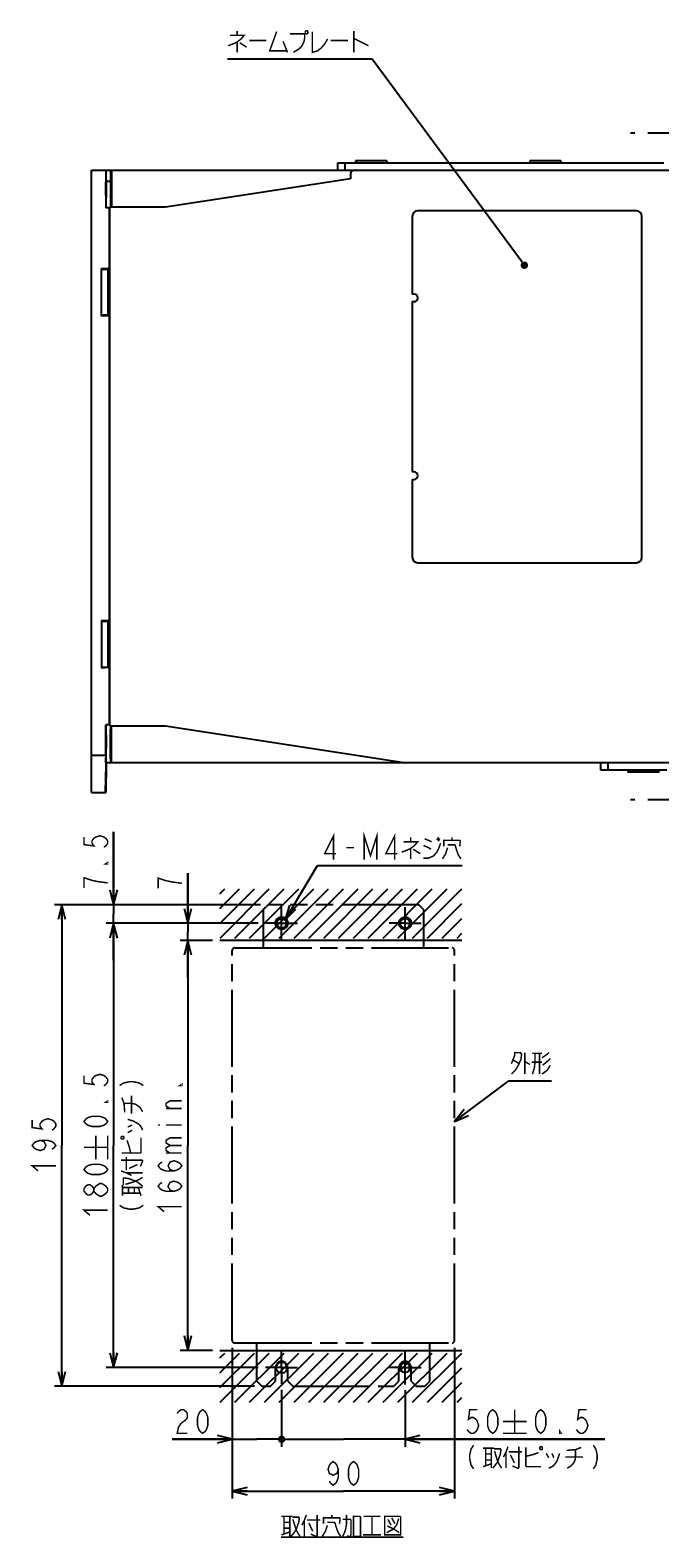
# Model space of a CAD drawing. Extents: x 58 to 816, y 33 to 569.
# Tile 1 of 24: x 58 to 228, y 65 to 472. Entities that reach past the tile are written whole.
import ezdxf

# ---------------------------------------------------------------- set-up
doc = ezdxf.new("R2010")
doc.units = 0
doc.header["$LTSCALE"] = 46.2
doc.linetypes.add('CENTER', pattern=[0.6, 0.375, -0.075, 0.075, -0.075])
doc.linetypes.add('PHANTOM', pattern=[0.8, 0.45, -0.05, 0.1, -0.05, 0.1, -0.05])
doc.layers.get('0').update_dxf_attribs({"linetype": 'CONTINUOUS'})
for name, color, linetype in [('ALL_AXIS', 7, 'CONTINUOUS'), ('ALL_DIM', 7, 'CONTINUOUS'), ('ALL_FEATURES', 7, 'CONTINUOUS'), ('ALL_NOTE', 7, 'CONTINUOUS'), ('DEFAULT_1', 7, 'CENTER'), ('DEFAULT_3', 7, 'PHANTOM')]:
    doc.layers.add(name, color=color, linetype=linetype)
doc.dimstyles.get("Standard").update_dxf_attribs({"dimtxt": 2.5, "dimasz": 2.5, "dimexe": 1.25, "dimexo": 0.625, "dimtad": 1, "dimcen": 2.5, "dimazin": 3, "dimtfac": 1, "dimtmove": 0, "dimatfit": 3})

# ---------------------------------------------------------------- blocks, each defined once
blk = doc.blocks.new('_OPEN')
at = {"color": 0, "linetype": 'BYBLOCK'}
for p, q in [((0, 0), (-1, 0.25)), ((-1, -0.25), (0, 0)), ((-1, 0), (0, 0))]:
    blk.add_line(p, q, dxfattribs=at)
blk = doc.blocks.new('*D18')
at = {"layer": 'ALL_DIM', "color": 2, "linetype": 'CONTINUOUS'}
for p, q in [((119.88, 230.67), (78.87, 230.67)), ((80.87, 230.67), (80.87, 170.67)), ((80.87, 110.67), (80.87, 170.67)), ((119.88, 110.67), (78.87, 110.67))]:
    blk.add_line(p, q, dxfattribs=at)
at = {"layer": 'ALL_DIM', "color": 2, "linetype": 'CONTINUOUS', "xscale": 4, "yscale": 4, "zscale": 4}
for p, rotation in [((80.87, 230.67), 90), ((80.87, 110.67), 270)]:
    blk.add_blockref('_OPEN', p, dxfattribs=dict(at, rotation=rotation))
blk = doc.blocks.new('*D19')
at = {"layer": 'ALL_DIM', "color": 2, "linetype": 'CONTINUOUS'}
for p, q in [((107.54, 226), (98.87, 226)), ((100.87, 226), (100.87, 170.67)), ((100.87, 115.33), (100.87, 170.67)), ((107.54, 115.33), (98.87, 115.33))]:
    blk.add_line(p, q, dxfattribs=at)
at = {"layer": 'ALL_DIM', "color": 2, "linetype": 'CONTINUOUS', "xscale": 4, "yscale": 4, "zscale": 4}
for p, rotation in [((100.87, 226), 90), ((100.87, 115.33), 270)]:
    blk.add_blockref('_OPEN', p, dxfattribs=dict(at, rotation=rotation))
blk = doc.blocks.new('*D20')
at = {"layer": 'ALL_DIM', "color": 2, "linetype": 'CONTINUOUS'}
for p, q in [((100.87, 230.67), (100.87, 244.22)), ((100.87, 244.22), (100.87, 228.33)), ((119.88, 230.67), (98.87, 230.67)), ((100.87, 216), (100.87, 228.33)), ((107.54, 226), (98.87, 226)), ((100.87, 226), (100.87, 216))]:
    blk.add_line(p, q, dxfattribs=at)
at = {"layer": 'ALL_DIM', "color": 2, "linetype": 'CONTINUOUS', "xscale": 4, "yscale": 4, "zscale": 4}
for p, rotation in [((100.87, 230.67), 270), ((100.87, 226), 90)]:
    blk.add_blockref('_OPEN', p, dxfattribs=dict(at, rotation=rotation))
blk = doc.blocks.new('_DOT')
at = {"color": 0, "linetype": 'BYBLOCK'}
blk.add_line((-0.25, 0), (-1, 0), dxfattribs=at)
at = {"color": 0, "linetype": 'BYBLOCK', "const_width": 0.25}
blk.add_lwpolyline([(-0.125, 0, 1), (0.125, 0, 1)], format="xyb", close=True, dxfattribs=at)
blk = doc.blocks.new('*D21')
at = {"layer": 'ALL_DIM', "color": 2, "linetype": 'CONTINUOUS'}
for p, q in [((112.87, 116), (112.87, 89.33)), ((126.21, 104.68), (126.21, 89.33)), ((112.87, 91.33), (96.64, 91.33)), ((96.64, 91.33), (119.54, 91.33)), ((126.71, 91.33), (119.54, 91.33)), ((126.21, 91.33), (126.71, 91.33))]:
    blk.add_line(p, q, dxfattribs=at)
at = {"layer": 'ALL_DIM', "color": 2, "linetype": 'CONTINUOUS', "xscale": 4, "yscale": 4, "zscale": 4}
blk.add_blockref('_OPEN', (112.87, 91.33), dxfattribs=at)
at = {"layer": 'ALL_DIM', "color": 2, "linetype": 'CONTINUOUS', "xscale": 4, "yscale": 4, "zscale": 4, "rotation": 180}
blk.add_blockref('_DOT', (126.21, 91.33), dxfattribs=at)
blk = doc.blocks.new('*D22')
at = {"layer": 'ALL_DIM', "color": 2, "linetype": 'CONTINUOUS'}
for p, q in [((126.21, 104.66), (126.21, 89.33)), ((159.54, 104.61), (159.54, 89.33)), ((126.21, 91.33), (125.71, 91.33)), ((125.71, 91.33), (142.88, 91.33)), ((213.45, 91.33), (142.88, 91.33)), ((159.54, 91.33), (213.45, 91.33))]:
    blk.add_line(p, q, dxfattribs=at)
at = {"layer": 'ALL_DIM', "color": 2, "linetype": 'CONTINUOUS', "xscale": 4, "yscale": 4, "zscale": 4}
blk.add_blockref('_DOT', (126.21, 91.33), dxfattribs=at)
at = {"layer": 'ALL_DIM', "color": 2, "linetype": 'CONTINUOUS', "xscale": 4, "yscale": 4, "zscale": 4, "rotation": 180}
blk.add_blockref('_OPEN', (159.54, 91.33), dxfattribs=at)
blk = doc.blocks.new('*D23')
at = {"layer": 'ALL_DIM', "color": 2, "linetype": 'CONTINUOUS'}
for p, q in [((112.87, 116), (112.87, 75.33)), ((172.87, 116), (172.87, 75.33)), ((112.87, 77.33), (142.87, 77.33)), ((172.87, 77.33), (142.87, 77.33))]:
    blk.add_line(p, q, dxfattribs=at)
at = {"layer": 'ALL_DIM', "color": 2, "linetype": 'CONTINUOUS', "xscale": 4, "yscale": 4, "zscale": 4, "rotation": 180}
blk.add_blockref('_OPEN', (112.87, 77.33), dxfattribs=at)
at = {"layer": 'ALL_DIM', "color": 2, "linetype": 'CONTINUOUS', "xscale": 4, "yscale": 4, "zscale": 4}
blk.add_blockref('_OPEN', (172.87, 77.33), dxfattribs=at)
blk = doc.blocks.new('*D24')
at = {"layer": 'ALL_DIM', "color": 2, "linetype": 'CONTINUOUS'}
for p, q in [((120.54, 235.67), (64.87, 235.67)), ((66.87, 235.67), (66.87, 170.67)), ((66.87, 105.67), (66.87, 170.67)), ((118.87, 105.67), (64.87, 105.67))]:
    blk.add_line(p, q, dxfattribs=at)
at = {"layer": 'ALL_DIM', "color": 2, "linetype": 'CONTINUOUS', "xscale": 4, "yscale": 4, "zscale": 4}
for p, rotation in [((66.87, 235.67), 90), ((66.87, 105.67), 270)]:
    blk.add_blockref('_OPEN', p, dxfattribs=dict(at, rotation=rotation))
blk = doc.blocks.new('*D25')
at = {"layer": 'ALL_DIM', "color": 2, "linetype": 'CONTINUOUS'}
for p, q in [((80.87, 235.67), (80.87, 255.32)), ((80.87, 255.32), (80.87, 233.17)), ((120.54, 235.67), (78.87, 235.67)), ((80.87, 220.67), (80.87, 233.17)), ((119.88, 230.67), (78.87, 230.67)), ((80.87, 230.67), (80.87, 220.67))]:
    blk.add_line(p, q, dxfattribs=at)
at = {"layer": 'ALL_DIM', "color": 2, "linetype": 'CONTINUOUS', "xscale": 4, "yscale": 4, "zscale": 4}
for p, rotation in [((80.87, 235.67), 270), ((80.87, 230.67), 90)]:
    blk.add_blockref('_OPEN', p, dxfattribs=dict(at, rotation=rotation))

msp = doc.modelspace()

# ---------------------------------------------------------------- linework, layer by layer
at = {"color": 2, "linetype": 'CONTINUOUS'}
for p, q in [((109.545, 238.63), (110.869, 239.954)), ((109.545, 234.63), (114.869, 239.954)), ((109.545, 230.63), (118.869, 239.954)), ((109.581, 226.667), (122.869, 239.954)), ((113.581, 226.667), (126.869, 239.954)), ((117.581, 226.667), (130.869, 239.954)), ((121.581, 226.667), (134.869, 239.954)), ((125.581, 226.667), (138.869, 239.954)), ((129.581, 226.667), (142.894, 239.979)), ((133.581, 226.667), (146.869, 239.954)), ((137.581, 226.667), (150.869, 239.954)), ((141.581, 226.667), (154.869, 239.954)), ((145.581, 226.667), (158.869, 239.954)), ((149.581, 226.667), (162.869, 239.954)), ((153.581, 226.667), (166.869, 239.954)), ((157.581, 226.667), (170.869, 239.954)), ((161.581, 226.667), (174.869, 239.954)), ((165.581, 226.667), (174.875, 235.961)), ((169.581, 226.667), (174.875, 231.961)), ((173.581, 226.667), (174.875, 227.961)), ((109.545, 113.297), (110.869, 114.621)), ((109.545, 109.297), (114.869, 114.621)), ((109.545, 105.297), (118.869, 114.621)), ((109.581, 101.333), (122.869, 114.621)), ((113.581, 101.333), (126.869, 114.621)), ((117.581, 101.333), (130.869, 114.621)), ((121.581, 101.333), (134.869, 114.621)), ((125.581, 101.333), (138.869, 114.621)), ((129.581, 101.333), (142.894, 114.646)), ((133.581, 101.333), (146.869, 114.621)), ((137.581, 101.333), (150.869, 114.621)), ((141.581, 101.333), (154.869, 114.621)), ((145.581, 101.333), (158.869, 114.621)), ((149.581, 101.333), (162.869, 114.621)), ((153.581, 101.333), (166.869, 114.621)), ((157.581, 101.333), (170.869, 114.621)), ((161.581, 101.333), (174.869, 114.621)), ((165.581, 101.333), (174.875, 110.627)), ((169.581, 101.333), (174.875, 106.627)), ((173.581, 101.333), (174.875, 102.627))]:
    msp.add_line(p, q, dxfattribs=at)
at = {"color": 7, "linetype": 'CONTINUOUS'}
for p, q in [((174.875, 226), (109.545, 226)), ((109.542, 115.333), (174.875, 115.333))]:
    msp.add_line(p, q, dxfattribs=at)
at = {"color": 2, "linetype": 'CONTINUOUS', "const_width": 0.4}
for points in [[(126.175, 70.517), (129.099, 70.517)], [(126.863, 70.517), (126.863, 65.717)], [(128.411, 70.517), (128.411, 65.117)], [(129.099, 70.317), (130.819, 70.317), (130.991, 70.117), (130.819, 68.917), (130.131, 66.917), (129.443, 65.917), (128.755, 65.117)], [(129.271, 69.717), (129.615, 68.517), (130.131, 66.917), (130.647, 65.917), (131.163, 65.117)], [(132.883, 70.917), (132.367, 69.517), (131.679, 68.117)], [(132.367, 69.517), (132.367, 65.117)], [(133.055, 69.517), (136.667, 69.517)], [(135.807, 70.917), (135.807, 65.317), (135.635, 65.117), (135.463, 65.117), (134.087, 65.717)], [(137.527, 68.517), (137.527, 70.117), (141.827, 70.117), (141.999, 69.917), (141.827, 68.517)], [(139.763, 70.117), (139.763, 70.917)], [(142.687, 65.117), (143.203, 66.117), (143.547, 67.317), (143.719, 68.517), (143.719, 70.917)], [(142.687, 69.717), (144.751, 69.717), (144.923, 69.517), (144.923, 65.517), (144.751, 65.117), (144.235, 65.117), (143.891, 65.317)], [(145.611, 70.517), (145.611, 65.117), (147.503, 65.117), (147.503, 70.317), (147.331, 70.517), (145.611, 70.517)], [(148.363, 70.517), (152.835, 70.517)], [(150.599, 70.517), (150.599, 65.517)], [(154.039, 70.517), (154.039, 65.517), (158.339, 65.517), (158.339, 70.317), (158.167, 70.517), (154.039, 70.517)], [(157.823, 69.917), (157.307, 68.317), (156.447, 67.117), (154.555, 66.117)], [(154.899, 69.717), (155.759, 68.117)], [(155.931, 70.117), (156.791, 68.517)], [(126.175, 65.517), (128.411, 66.317)], [(126.863, 68.917), (128.411, 68.917)], [(126.863, 67.317), (128.411, 67.317)], [(133.571, 68.717), (134.603, 66.517)], [(138.559, 68.117), (138.043, 66.517), (137.183, 65.117)], [(138.559, 68.917), (140.451, 68.917), (140.623, 68.717), (140.967, 67.517), (141.483, 66.117), (142.171, 65.117)], [(148.191, 65.517), (153.007, 65.517)], [(154.727, 67.917), (156.447, 67.117), (157.995, 66.117)], [(126.003, 64.917), (159.027, 64.917)]]:
    msp.add_lwpolyline(points, dxfattribs=at)
at = {"color": 7, "linetype": 'CONTINUOUS'}
for centre, radius in [((126.208, 230.667), 1.333), ((159.542, 230.667), 1.333), ((126.208, 110.667), 1.488), ((159.542, 110.667), 1.333)]:
    msp.add_circle(centre, radius, dxfattribs=at)
at = {"layer": 'ALL_AXIS', "color": 7, "linetype": 'CENTER'}
for p, q in [((242.375, 444), (220.375, 444)), ((242.375, 264), (220.375, 264))]:
    msp.add_line(p, q, dxfattribs=at)
at = {"layer": 'ALL_AXIS', "color": 7, "linetype": 'CONTINUOUS'}
for p, q in [((146.175, 436.515), (146.175, 436)), ((154.575, 436.515), (146.175, 436.515)), ((154.575, 436.515), (154.575, 436)), ((193.175, 436.515), (193.175, 436)), ((201.575, 436.515), (193.175, 436.515)), ((201.575, 436.515), (201.575, 436)), ((161.475, 421.5), (161.475, 400.5)), ((161.975, 400.5), (161.475, 400.5)), ((161.475, 398.5), (161.475, 352.5)), ((161.475, 398.5), (161.975, 398.5)), ((161.975, 352.5), (161.475, 352.5)), ((161.475, 350.5), (161.475, 329.5)), ((161.475, 350.5), (161.975, 350.5)), ((219.675, 272), (219.675, 271.485)), ((228.075, 271.485), (219.675, 271.485)), ((228.075, 272), (228.075, 271.485))]:
    msp.add_line(p, q, dxfattribs=at)
for centre in [(161.975, 399.5), (161.975, 351.5)]:
    msp.add_arc(centre, 1, 270, 90, dxfattribs=at)
at = {"layer": 'ALL_DIM', "color": 2, "linetype": 'CONTINUOUS', "const_width": 0.4}
for points in [[(72.875, 253.944), (72.875, 251.88), (75.542, 251.536), (75.008, 252.224), (75.008, 252.912), (75.542, 253.6), (76.075, 253.944), (77.142, 254.288), (78.208, 253.944), (78.742, 253.6), (79.275, 252.912), (79.275, 252.224), (78.742, 251.536), (78.208, 251.192)], [(79.275, 247.064), (79.275, 246.72), (78.742, 246.72), (79.275, 247.064)], [(79.275, 241.56), (76.608, 241.904), (75.008, 242.248), (73.942, 242.592), (72.875, 242.936), (72.875, 240.184)], [(95.008, 242.153), (92.875, 242.841), (92.875, 240.089)], [(99.275, 241.465), (96.608, 241.809), (95.008, 242.153)], [(72.875, 189.536), (72.875, 187.472), (75.542, 187.128), (75.008, 187.816), (75.008, 188.504), (75.542, 189.192), (76.075, 189.536), (77.142, 189.88), (78.208, 189.536), (78.742, 189.192), (79.275, 188.504), (79.275, 187.816), (78.742, 187.128), (78.208, 186.784)], [(82.475, 186.835), (83.542, 187.523), (85.142, 187.867), (86.208, 187.867), (87.808, 187.523), (88.875, 186.835)], [(99.275, 187.179), (99.275, 186.835), (98.742, 186.835), (99.275, 187.179)], [(83.875, 179.611), (83.675, 182.019), (83.075, 183.567)], [(85.675, 179.267), (85.675, 184.083)], [(79.275, 182.656), (79.275, 182.312), (78.742, 182.312), (79.275, 182.656)], [(83.675, 182.019), (85.675, 182.019), (86.675, 181.847), (87.475, 181.331), (88.075, 180.815), (88.675, 179.783)], [(96.075, 180.643), (95.008, 181.331), (95.008, 182.019), (96.075, 182.707), (99.275, 182.707)], [(99.275, 180.643), (95.008, 180.643)], [(58.875, 177.547), (58.875, 175.483), (61.542, 175.139), (61.008, 175.827), (61.008, 176.515), (61.542, 177.203), (62.075, 177.547), (63.142, 177.891), (64.208, 177.547), (64.742, 177.203), (65.275, 176.515), (65.275, 175.827), (64.742, 175.139), (64.208, 174.795)], [(79.275, 177.152), (78.742, 176.464), (78.208, 176.12), (77.142, 175.776), (75.008, 175.776), (73.942, 176.12), (73.408, 176.464), (72.875, 177.152), (73.408, 177.84), (73.942, 178.184), (75.008, 178.528), (77.142, 178.528), (78.208, 178.184), (78.742, 177.84), (79.275, 177.152)], [(84.675, 177.719), (86.275, 177.203), (87.275, 176.687), (88.075, 175.999), (88.475, 175.311), (88.675, 174.795)], [(84.675, 175.655), (85.875, 176.171)], [(92.875, 176.171), (93.408, 176.171)], [(95.008, 176.171), (99.275, 176.171)], [(61.008, 172.043), (62.075, 171.699), (62.608, 170.667), (62.075, 169.635), (61.008, 169.291), (59.942, 169.635), (59.408, 169.979), (58.875, 170.667), (59.408, 171.355), (59.942, 171.699), (61.008, 172.043), (63.142, 172.043), (64.208, 171.699), (64.742, 171.355), (65.275, 170.667), (64.742, 169.979), (64.208, 169.635)], [(76.075, 166.933), (76.075, 173.333)], [(79.275, 166.933), (79.275, 173.333)], [(82.875, 172.559), (83.075, 172.387), (83.475, 172.387), (83.675, 172.559), (83.675, 172.903), (83.475, 173.075), (83.075, 173.075), (82.875, 172.903), (82.875, 172.559)], [(83.075, 168.603), (88.075, 168.603), (88.275, 168.775), (88.275, 172.731)], [(85.475, 168.603), (85.075, 170.323), (84.675, 171.527), (84.475, 172.043)], [(84.675, 174.107), (85.875, 174.795)], [(96.075, 170.667), (95.008, 171.355), (95.008, 172.043), (96.075, 172.731), (99.275, 172.731)], [(72.875, 170.133), (79.275, 170.133)], [(82.875, 166.711), (88.475, 166.711), (88.675, 166.539), (88.675, 166.367), (88.075, 164.991)], [(84.275, 163.959), (84.275, 167.571)], [(96.075, 168.603), (95.008, 169.291), (95.008, 169.979), (96.075, 170.667), (99.275, 170.667)], [(95.008, 168.603), (99.275, 168.603)], [(60.475, 163.787), (58.875, 165.163), (65.275, 165.163)], [(79.275, 164.181), (78.742, 163.493), (78.208, 163.149), (77.142, 162.805), (75.008, 162.805), (73.942, 163.149), (73.408, 163.493), (72.875, 164.181), (73.408, 164.869), (73.942, 165.213), (75.008, 165.557), (77.142, 165.557), (78.208, 165.213), (78.742, 164.869), (79.275, 164.181)], [(82.875, 163.787), (84.275, 163.271), (85.675, 162.583)], [(84.275, 163.271), (88.675, 163.271)], [(85.075, 164.475), (87.275, 165.507)], [(97.142, 163.787), (96.075, 164.131), (95.542, 165.163), (96.075, 166.195), (97.142, 166.539), (98.208, 166.195), (98.742, 165.851), (99.275, 165.163), (98.742, 164.475), (98.208, 164.131), (97.142, 163.787), (95.008, 163.787), (93.942, 164.131), (93.408, 164.475), (92.875, 165.163), (93.408, 165.851), (93.942, 166.195)], [(75.542, 158.333), (75.008, 157.645), (74.475, 157.301), (73.942, 157.301), (73.408, 157.645), (72.875, 158.333), (72.875, 159.021), (73.408, 159.709), (73.942, 160.053), (74.475, 160.053), (75.008, 159.709), (75.542, 159.021)], [(79.275, 158.333), (78.742, 157.645), (78.208, 157.301), (77.675, 156.957), (77.142, 156.957), (76.608, 157.301), (76.075, 157.645), (75.542, 158.333), (75.542, 159.021), (76.075, 159.709), (76.608, 160.053), (77.142, 160.397), (77.675, 160.397)], [(77.675, 160.397), (78.742, 159.709), (79.275, 159.021), (79.275, 158.333)], [(83.275, 157.079), (83.275, 160.003)], [(83.275, 159.315), (88.675, 159.315)], [(83.475, 160.003), (83.475, 161.723), (83.675, 161.895), (84.875, 161.723), (86.875, 161.035), (87.875, 160.347), (88.675, 159.659)], [(84.075, 160.175), (85.275, 160.519), (86.875, 161.035), (87.875, 161.551), (88.675, 162.067)], [(84.875, 157.767), (84.875, 159.315)], [(86.475, 157.767), (86.475, 159.315)], [(88.275, 157.079), (87.475, 159.315)], [(97.142, 158.283), (96.075, 158.627), (95.542, 159.659), (96.075, 160.691), (97.142, 161.035), (98.208, 160.691), (98.742, 160.347), (99.275, 159.659), (98.742, 158.971), (98.208, 158.627), (97.142, 158.283), (95.008, 158.283), (93.942, 158.627), (93.408, 158.971), (92.875, 159.659), (93.408, 160.347), (93.942, 160.691)], [(82.475, 154.499), (83.542, 153.811), (85.142, 153.467), (86.208, 153.467), (87.808, 153.811), (88.875, 154.499)], [(83.275, 157.767), (88.075, 157.767)], [(74.475, 151.797), (72.875, 153.173), (79.275, 153.173)], [(94.475, 152.779), (92.875, 154.155), (99.275, 154.155)], [(98.019, 98.267), (98.363, 98.8), (99.051, 99.333), (99.739, 99.333), (100.427, 98.8), (100.771, 98.267), (100.771, 97.2), (100.427, 96.667)], [(104.899, 92.933), (104.211, 93.467), (103.867, 94), (103.523, 95.067), (103.523, 97.2), (103.867, 98.267), (104.211, 98.8), (104.899, 99.333), (105.587, 98.8), (105.931, 98.267), (106.275, 97.2), (106.275, 95.067), (105.931, 94), (105.587, 93.467), (104.899, 92.933)], [(179.054, 99.333), (176.99, 99.333), (176.646, 96.667), (177.334, 97.2), (178.022, 97.2), (178.71, 96.667), (179.054, 96.133), (179.398, 95.067), (179.054, 94), (178.71, 93.467), (178.022, 92.933), (177.334, 92.933), (176.646, 93.467), (176.302, 94)], [(183.182, 92.933), (182.494, 93.467), (182.15, 94), (181.806, 95.067), (181.806, 97.2), (182.15, 98.267), (182.494, 98.8), (183.182, 99.333), (183.87, 98.8), (184.214, 98.267), (184.558, 97.2), (184.558, 95.067), (184.214, 94), (183.87, 93.467), (183.182, 92.933)], [(189.134, 99.333), (189.134, 92.933)], [(196.153, 92.933), (195.465, 93.467), (195.121, 94), (194.777, 95.067), (194.777, 97.2), (195.121, 98.267), (195.465, 98.8), (196.153, 99.333), (196.841, 98.8), (197.185, 98.267), (197.529, 97.2), (197.529, 95.067), (197.185, 94), (196.841, 93.467), (196.153, 92.933)], [(208.537, 99.333), (206.473, 99.333), (206.129, 96.667), (206.817, 97.2), (207.505, 97.2), (208.193, 96.667), (208.537, 96.133), (208.881, 95.067), (208.537, 94), (208.193, 93.467), (207.505, 92.933), (206.817, 92.933), (206.129, 93.467), (205.785, 94)], [(100.427, 96.667), (99.051, 95.6), (98.363, 94.533), (98.019, 92.933), (100.771, 92.933)], [(185.934, 96.133), (192.334, 96.133)], [(201.657, 92.933), (201.313, 92.933), (201.313, 93.467), (201.657, 92.933)], [(178.022, 89.733), (177.334, 88.667), (176.99, 87.067), (176.99, 86), (177.334, 84.4), (178.022, 83.333)], [(185.934, 92.933), (192.334, 92.933)], [(210.358, 89.733), (211.046, 88.667), (211.39, 87.067), (211.39, 86), (211.046, 84.4), (210.358, 83.333)], [(141.499, 83.2), (141.155, 82.133), (140.123, 81.6), (139.091, 82.133), (138.747, 83.2), (139.091, 84.267), (139.435, 84.8), (140.123, 85.333), (140.811, 84.8), (141.155, 84.267), (141.499, 83.2), (141.499, 81.067), (141.155, 80), (140.811, 79.467), (140.123, 78.933), (139.435, 79.467), (139.091, 80)], [(145.627, 78.933), (144.939, 79.467), (144.595, 80), (144.251, 81.067), (144.251, 83.2), (144.595, 84.267), (144.939, 84.8), (145.627, 85.333), (146.315, 84.8), (146.659, 84.267), (147.003, 83.2), (147.003, 81.067), (146.659, 80), (146.315, 79.467), (145.627, 78.933)], [(180.602, 88.933), (183.526, 88.933)], [(181.29, 88.933), (181.29, 84.133)], [(181.29, 87.333), (182.838, 87.333)], [(181.29, 85.733), (182.838, 85.733)], [(182.838, 88.933), (182.838, 83.533)], [(183.526, 88.733), (185.246, 88.733), (185.418, 88.533), (185.246, 87.333), (184.558, 85.333), (183.87, 84.333), (183.182, 83.533)], [(183.698, 88.133), (184.042, 86.933), (184.558, 85.333), (185.074, 84.333), (185.59, 83.533)], [(187.31, 89.333), (186.794, 87.933), (186.106, 86.533)], [(186.794, 87.933), (186.794, 83.533)], [(187.482, 87.933), (191.094, 87.933)], [(187.998, 87.133), (189.03, 84.933)], [(190.234, 89.333), (190.234, 83.733), (190.062, 83.533), (189.89, 83.533), (188.514, 84.133)], [(192.126, 89.133), (192.126, 84.133), (192.298, 83.933), (196.254, 83.933)], [(192.126, 86.733), (193.846, 87.133), (195.05, 87.533), (195.566, 87.733)], [(196.082, 89.333), (195.91, 89.133), (195.91, 88.733), (196.082, 88.533), (196.426, 88.533), (196.598, 88.733), (196.598, 89.133), (196.426, 89.333), (196.082, 89.333)], [(197.63, 87.533), (198.318, 86.333)], [(201.242, 87.533), (200.726, 85.933), (200.21, 84.933), (199.522, 84.133), (198.834, 83.733), (198.318, 83.533)], [(199.178, 87.533), (199.694, 86.333)], [(202.79, 86.533), (207.606, 86.533)], [(203.134, 88.333), (205.542, 88.533), (207.09, 89.133)], [(205.542, 88.533), (205.542, 86.533), (205.37, 85.533), (204.854, 84.733), (204.338, 84.133), (203.306, 83.533)], [(180.602, 83.933), (182.838, 84.733)]]:
    msp.add_lwpolyline(points, dxfattribs=at)
at = {"layer": 'ALL_FEATURES', "color": 7, "linetype": 'CONTINUOUS'}
for p, q in [((141.375, 434), (141.375, 436)), ((141.375, 436), (229.375, 436)), ((143.375, 434), (143.375, 436)), ((74.875, 266), (74.875, 434)), ((74.875, 434), (254.875, 434)), ((78.779, 433.259), (78.779, 423.808)), ((78.875, 424.727), (78.875, 434)), ((80.059, 434), (80.059, 424.983)), ((80.259, 434), (80.247, 424)), ((144.794, 431.68), (94.875, 424)), ((144.841, 433.035), (144.794, 431.68)), ((78.81, 431), (80.255, 431)), ((78.779, 423.808), (78.866, 423.983)), ((79.675, 423.808), (78.779, 423.808)), ((79.675, 423.808), (79.896, 423.919)), ((79.675, 423.808), (79.675, 407.32)), ((94.875, 424), (79.91, 424)), ((79.875, 285), (79.875, 423)), ((221.975, 423), (162.975, 423)), ((223.475, 329.5), (223.475, 421.5)), ((77.575, 394.57), (77.575, 407.43)), ((77.736, 407.215), (77.575, 407.43)), ((79.675, 407.32), (77.575, 407.43)), ((79.103, 407.103), (77.949, 407.191)), ((79.675, 407.32), (79.875, 407.117)), ((79.375, 407), (79.316, 407.079)), ((79.375, 395), (79.375, 407)), ((79.375, 406), (79.575, 406)), ((79.575, 406), (79.875, 406.356)), ((79.575, 401.5), (79.575, 406)), ((79.575, 401.5), (79.71, 401.5)), ((79.575, 396), (79.575, 400.5)), ((79.575, 400.5), (79.71, 400.5)), ((79.103, 394.897), (77.949, 394.809)), ((79.375, 395), (79.316, 394.921)), ((79.375, 396), (79.575, 396)), ((79.575, 396), (79.875, 395.644)), ((79.875, 394.883), (79.675, 394.68)), ((77.736, 394.785), (77.575, 394.57)), ((79.675, 394.68), (77.575, 394.57)), ((79.675, 394.68), (79.675, 312.32)), ((162.975, 328), (221.975, 328)), ((77.575, 312.43), (77.575, 299.57)), ((77.575, 312.43), (77.736, 312.215)), ((79.675, 312.32), (77.575, 312.43)), ((77.949, 312.191), (79.103, 312.103)), ((79.316, 312.079), (79.375, 312)), ((79.375, 300), (79.375, 312)), ((79.575, 311), (79.375, 311)), ((79.875, 311.356), (79.575, 311)), ((79.575, 311), (79.575, 306.5)), ((79.675, 312.32), (79.875, 312.117)), ((79.575, 306.5), (79.71, 306.5)), ((79.575, 305.5), (79.575, 301)), ((79.575, 305.5), (79.71, 305.5)), ((77.575, 299.57), (77.736, 299.785)), ((79.675, 299.68), (77.575, 299.57)), ((77.949, 299.809), (79.103, 299.897)), ((79.316, 299.921), (79.375, 300)), ((79.575, 301), (79.375, 301)), ((79.875, 300.644), (79.575, 301)), ((79.875, 299.883), (79.675, 299.68)), ((79.675, 299.68), (79.675, 284.192)), ((78.718, 276.741), (78.782, 284.192)), ((78.868, 284.017), (78.782, 284.192)), ((79.675, 284.192), (78.782, 284.192)), ((78.807, 275.999), (78.87, 283.273)), ((78.87, 283.273), (78.872, 283.718)), ((79.896, 284.081), (79.675, 284.192)), ((79.91, 284), (94.875, 284)), ((80.059, 275.077), (80.059, 283.017)), ((80.259, 274), (80.247, 284)), ((94.875, 284), (159.875, 274)), ((78.735, 276.346), (78.764, 279.52)), ((78.807, 279.52), (78.776, 276)), ((74.875, 276), (78.72, 276)), ((78.776, 276), (78.696, 266.741)), ((78.718, 276.741), (78.716, 276.293)), ((78.795, 274.373), (78.797, 274.819)), ((78.797, 274.819), (78.807, 275.999)), ((78.875, 274), (78.799, 274.077)), ((78.799, 274.077), (80.094, 274.077)), ((78.875, 274), (78.805, 266)), ((254.875, 274), (78.875, 274)), ((80.259, 274.036), (80.094, 274.077)), ((212.375, 272), (212.375, 274)), ((214.375, 272), (214.375, 274)), ((78.714, 266.346), (78.742, 269.521)), ((78.785, 269.521), (78.758, 266.346)), ((230.175, 272), (212.375, 272)), ((74.875, 266), (78.805, 266)), ((78.696, 266.741), (78.694, 266.293)), ((78.758, 266.346), (78.757, 266.096))]:
    msp.add_line(p, q, dxfattribs=at)
for points in [[(78.788, 434), (78.785, 433.966), (78.783, 433.866), (78.782, 433.707), (78.779, 433.259)], [(78.823, 426.497), (78.818, 426.552), (78.814, 426.714), (78.81, 426.975), (78.806, 427.326), (78.804, 427.748), (78.802, 428.227), (78.801, 428.737), (78.801, 429.263), (78.802, 429.773), (78.804, 430.252), (78.806, 430.674), (78.81, 431.025), (78.814, 431.286), (78.818, 431.448), (78.823, 431.503)], [(78.823, 431.503), (78.827, 431.448), (78.832, 431.286), (78.835, 431.025), (78.839, 430.674), (78.842, 430.252), (78.843, 429.772), (78.844, 429.262), (78.844, 428.738), (78.843, 428.228), (78.842, 427.748), (78.839, 427.326), (78.835, 426.975), (78.832, 426.714), (78.827, 426.552), (78.823, 426.497)], [(78.866, 423.983), (78.869, 424.021), (78.871, 424.123), (78.872, 424.282), (78.875, 424.727)], [(79.875, 423), (79.878, 423.383), (79.885, 423.707), (79.897, 423.924), (79.91, 424)], [(80.059, 424.983), (80.058, 424.727), (80.055, 424.488), (80.049, 424.282), (80.042, 424.123), (80.034, 424.021), (80.029, 424)], [(77.736, 407.215), (77.764, 407.208), (77.837, 407.2), (77.949, 407.191)], [(79.103, 407.103), (79.215, 407.094), (79.288, 407.085), (79.316, 407.079)], [(79.575, 401.5), (79.427, 401.269), (79.375, 401)], [(79.375, 401), (79.427, 400.731), (79.575, 400.5)], [(79.71, 400.5), (79.715, 400.538), (79.719, 400.65), (79.721, 400.815), (79.722, 401.001), (79.721, 401.179), (79.719, 401.343), (79.715, 401.46), (79.71, 401.5)], [(79.316, 394.921), (79.288, 394.915), (79.215, 394.906), (79.103, 394.897)], [(77.949, 394.809), (77.837, 394.8), (77.764, 394.792), (77.736, 394.785)], [(77.736, 312.215), (77.764, 312.208), (77.837, 312.2), (77.949, 312.191)], [(79.103, 312.103), (79.215, 312.094), (79.288, 312.085), (79.316, 312.079)], [(79.575, 306.5), (79.427, 306.269), (79.375, 306)], [(79.375, 306), (79.427, 305.731), (79.575, 305.5)], [(79.71, 305.5), (79.715, 305.538), (79.719, 305.65), (79.721, 305.815), (79.722, 306.001), (79.721, 306.179), (79.719, 306.343), (79.715, 306.46), (79.71, 306.5)], [(77.949, 299.809), (77.837, 299.8), (77.764, 299.792), (77.736, 299.785)], [(79.316, 299.921), (79.288, 299.915), (79.215, 299.906), (79.103, 299.897)], [(79.91, 284), (79.897, 284.076), (79.885, 284.293), (79.878, 284.617), (79.875, 285)], [(78.764, 279.52), (78.77, 280.019), (78.776, 280.471), (78.782, 280.861), (78.789, 281.168), (78.795, 281.382), (78.8, 281.49), (78.803, 281.504)], [(78.803, 281.504), (78.805, 281.49), (78.808, 281.382), (78.811, 281.168), (78.812, 280.861), (78.811, 280.471), (78.81, 280.019), (78.807, 279.52)], [(78.872, 283.718), (78.871, 283.877), (78.87, 283.979), (78.868, 284.017)], [(80.029, 284), (80.034, 283.979), (80.042, 283.877), (80.049, 283.718), (80.055, 283.512), (80.058, 283.273), (80.059, 283.017)], [(78.716, 276.293), (78.716, 276.134), (78.718, 276.034), (78.72, 276)], [(78.728, 276), (78.73, 276.025), (78.732, 276.096), (78.735, 276.346)], [(78.799, 274.077), (78.797, 274.113), (78.796, 274.214), (78.795, 274.373)], [(80.059, 275.077), (80.06, 274.82), (80.064, 274.579), (80.069, 274.373), (80.076, 274.214), (80.085, 274.113), (80.094, 274.077)], [(78.742, 269.521), (78.748, 270.019), (78.754, 270.472), (78.761, 270.862), (78.767, 271.169), (78.773, 271.383), (78.778, 271.491), (78.781, 271.505)], [(78.781, 271.505), (78.783, 271.491), (78.786, 271.383), (78.789, 271.169), (78.79, 270.862), (78.789, 270.472), (78.788, 270.019), (78.785, 269.521)], [(78.694, 266.293), (78.695, 266.134), (78.696, 266.034), (78.698, 266)], [(78.706, 266), (78.708, 266.025), (78.71, 266.096), (78.714, 266.346)], [(78.757, 266.096), (78.758, 266.024), (78.759, 266)]]:
    msp.add_lwpolyline(points, dxfattribs=at)
for centre, radius, start, end in [((145.841, 433), 1, 90, 178), ((162.975, 421.5), 1.5, 90, 180), ((221.975, 421.5), 1.5, 0, 90), ((162.975, 329.5), 1.5, 180, 270), ((221.975, 329.5), 1.5, 270, 360)]:
    msp.add_arc(centre, radius, start, end, dxfattribs=at)
at = {"layer": 'ALL_NOTE', "color": 2, "linetype": 'CONTINUOUS'}
for p, q in [((150.159, 464), (111.631, 464)), ((150.659, 464), (150.159, 464)), ((191.144, 409.135), (150.659, 464)), ((127.184, 231.576), (135.941, 246.246)), ((135.941, 246.246), (136.441, 246.246)), ((136.441, 246.246), (174.969, 246.246)), ((172.875, 177.175), (187.568, 188.139)), ((187.568, 188.139), (188.068, 188.139)), ((188.068, 188.139), (199.076, 188.139))]:
    msp.add_line(p, q, dxfattribs=at)
at = {"layer": 'ALL_NOTE', "color": 2, "linetype": 'CONTINUOUS', "const_width": 0.4}
for points in [[(112.319, 470.4), (116.103, 470.4), (115.243, 469.4), (114.211, 468.6), (113.351, 468.2), (111.803, 467.6)], [(114.211, 471.6), (114.211, 470.4)], [(114.211, 468.6), (114.211, 465.8)], [(114.899, 468.4), (116.791, 467.2)], [(117.479, 469), (122.123, 469)], [(124.875, 471.4), (122.983, 466.2), (127.627, 466.2)], [(126.595, 468.8), (127.799, 465.8)], [(128.487, 470.8), (132.443, 470.8), (132.443, 469.8), (132.271, 468.8), (131.927, 468), (131.411, 467.2), (130.723, 466.6), (129.347, 465.8)], [(132.787, 471.6), (132.615, 471.4), (132.615, 471), (132.787, 470.8), (133.131, 470.8), (133.303, 471), (133.303, 471.4), (133.131, 471.6), (132.787, 471.6)], [(134.507, 471.4), (134.507, 465.8), (135.883, 466.2), (136.915, 467), (137.775, 468), (138.635, 469.4)], [(139.495, 469), (144.139, 469)], [(145.687, 471.6), (145.687, 465.8)], [(145.687, 469.6), (149.643, 467.6)], [(140.225, 247.846), (140.225, 254.246), (137.817, 249.446), (140.913, 249.446)], [(148.481, 247.846), (148.481, 254.246), (150.201, 248.912), (151.921, 254.246), (151.921, 247.846)], [(156.737, 247.846), (156.737, 254.246), (154.329, 249.446), (157.425, 249.446)], [(159.145, 252.646), (162.929, 252.646), (162.069, 251.646), (161.037, 250.846), (160.177, 250.446), (158.629, 249.846)], [(161.037, 253.846), (161.037, 252.646)], [(164.477, 248.246), (165.853, 248.246), (167.229, 248.846), (168.089, 249.846), (168.605, 250.846), (169.121, 252.246)], [(164.821, 253.446), (165.853, 253.046), (166.713, 252.646)], [(168.089, 253.446), (168.777, 252.846)], [(168.261, 253.846), (168.949, 253.246)], [(169.981, 251.446), (169.981, 253.046), (174.281, 253.046), (174.453, 252.846), (174.281, 251.446)], [(172.217, 253.046), (172.217, 253.846)], [(143.665, 251.046), (145.729, 251.046)], [(161.037, 250.846), (161.037, 248.046)], [(161.725, 250.646), (163.617, 249.446)], [(164.477, 251.646), (165.509, 251.246), (166.541, 250.646)], [(171.013, 251.046), (170.497, 249.446), (169.637, 248.046)], [(171.013, 251.846), (172.905, 251.846), (173.077, 251.646), (173.421, 250.446), (173.937, 249.046), (174.625, 248.046)], [(188.24, 192.739), (189.1, 194.939), (189.1, 195.739), (190.648, 195.739), (190.992, 195.339), (190.82, 193.939), (190.132, 192.339), (189.272, 190.939), (188.24, 189.939)], [(191.852, 195.739), (191.852, 189.939)], [(194.604, 195.539), (194.604, 193.139), (194.432, 191.539), (193.916, 189.939)], [(193.916, 195.539), (196.496, 195.539)], [(195.808, 195.539), (195.808, 189.939)], [(196.496, 194.339), (197.7, 195.139), (198.388, 195.739)], [(188.756, 193.739), (190.304, 192.739)], [(191.852, 193.339), (193.228, 192.539)], [(196.496, 193.139), (193.744, 193.139)], [(198.732, 192.339), (197.872, 190.939), (196.496, 189.939)], [(198.732, 194.139), (197.7, 193.139), (196.668, 192.339)]]:
    msp.add_lwpolyline(points, dxfattribs=at)
at = {"layer": 'ALL_NOTE', "color": 2, "linetype": 'CONTINUOUS', "const_width": 1}
msp.add_lwpolyline([(191.237, 408.33, 1), (192.237, 408.33, 1)], format="xyb", close=True, dxfattribs=at)
at = {"layer": 'ALL_NOTE', "color": 2, "linetype": 'CONTINUOUS'}
for points in [[(128.375, 235.523), (127.184, 231.576), (130.093, 234.498)], [(175.483, 180.369), (172.875, 177.175), (176.679, 178.766)]]:
    msp.add_lwpolyline(points, dxfattribs=at)
at = {"layer": 'DEFAULT_1', "color": 7, "linetype": 'CENTER'}
for p, q in [((126.208, 226.156), (126.208, 235)), ((159.542, 226.156), (159.542, 235)), ((126.208, 230.667), (121.875, 230.667)), ((126.208, 230.667), (130.542, 230.667)), ((159.542, 230.667), (155.208, 230.667)), ((159.542, 230.667), (163.875, 230.667)), ((126.208, 115.183), (126.208, 115)), ((126.208, 110.667), (126.208, 115)), ((159.542, 106.156), (159.542, 115)), ((126.208, 110.667), (121.875, 110.667)), ((126.208, 110.667), (126.208, 106.333)), ((126.208, 110.667), (130.542, 110.667)), ((159.542, 110.667), (155.208, 110.667)), ((159.542, 110.667), (163.875, 110.667))]:
    msp.add_line(p, q, dxfattribs=at)
at = {"layer": 'DEFAULT_3', "color": 8, "linetype": 'PHANTOM'}
for p, q in [((115.698, 235.667), (115.527, 235.652)), ((122.542, 235.667), (121.208, 234.333)), ((121.208, 234.333), (121.208, 224)), ((163.208, 235.667), (122.542, 235.667)), ((164.542, 234.333), (163.208, 235.667)), ((164.542, 234.333), (164.542, 224)), ((113.542, 224), (172.208, 224)), ((112.875, 118), (112.875, 223.333)), ((172.875, 118), (172.875, 223.333)), ((113.542, 117.333), (172.208, 117.333)), ((119.542, 107), (119.542, 117.333)), ((166.208, 107), (166.208, 117.333)), ((124.542, 107), (124.542, 110.667)), ((127.875, 107), (127.875, 110.667)), ((157.875, 107), (157.875, 110.667)), ((161.208, 107), (161.208, 110.667)), ((119.542, 107), (120.875, 105.667)), ((123.208, 105.667), (124.542, 107)), ((127.875, 107), (129.208, 105.667)), ((156.542, 105.667), (157.875, 107)), ((161.208, 107), (162.542, 105.667)), ((164.875, 105.667), (166.208, 107)), ((120.875, 105.667), (123.208, 105.667)), ((129.208, 105.667), (156.542, 105.667)), ((162.542, 105.667), (164.875, 105.667))]:
    msp.add_line(p, q, dxfattribs=at)
for centre in [(126.208, 230.667), (159.542, 230.667)]:
    msp.add_circle(centre, 1.667, dxfattribs=at)
for centre, radius, start, end in [((113.542, 223.333), 0.667, 90, 180), ((172.208, 223.333), 0.667, 0, 90), ((113.542, 118), 0.667, 180, 270), ((172.208, 118), 0.667, 270, 360), ((126.208, 110.667), 1.667, 0, 180), ((159.542, 110.667), 1.667, 0, 180)]:
    msp.add_arc(centre, radius, start, end, dxfattribs=at)

# ---------------------------------------------------------------- dimensions: what is measured, and where the dimension line sits
at = {"layer": 'ALL_DIM', "color": 2, "linetype": 'CONTINUOUS'}
for base, p1, p2, angle, picture, middle in [((80.875, 235.667), (119.875, 230.667), (120.542, 235.667), 90, '*D25', (79.275, 238.808)), ((100.875, 230.667), (107.545, 226), (119.875, 230.667), 90, '*D20', (99.275, 238.713)), ((66.875, 105.667), (120.542, 235.667), (118.875, 105.667), 270, '*D24', (65.275, 162.411)), ((80.875, 110.667), (119.875, 230.667), (119.875, 110.667), 270, '*D18', (79.275, 150.421)), ((100.875, 115.333), (107.545, 226), (107.542, 115.333), 270, '*D19', (99.275, 151.403))]:
    dim = msp.add_linear_dim(base=base, p1=p1, p2=p2, angle=angle, dimstyle='Standard', dxfattribs=at)
    dim.commit()
    dim.dimension.update_dxf_attribs({"geometry": picture, "text_midpoint": middle, "dimtype": 128})
for base, p1, p2, override, picture, middle in [((126.208, 91.333), (112.875, 116), (126.208, 104.677), {"dimblk2": 'DOT', "dimsah": 1}, '*D21', (96.643, 92.933)), ((159.542, 91.333), (126.208, 104.658), (159.542, 104.607), {"dimblk1": 'DOT', "dimsah": 1}, '*D22', (174.926, 92.933))]:
    dim = msp.add_linear_dim(base=base, p1=p1, p2=p2, dimstyle='Standard', override=override, dxfattribs=at)
    dim.commit()
    dim.dimension.update_dxf_attribs({"geometry": picture, "text_midpoint": middle, "dimtype": 128})
dim = msp.add_linear_dim(base=(172.875, 77.333), p1=(112.875, 116), p2=(172.875, 116), dimstyle='Standard', dxfattribs=at)
dim.commit()
dim.dimension.update_dxf_attribs({"geometry": '*D23', "text_midpoint": (137.371, 78.933), "dimtype": 128})

doc.saveas('drawing.dxf')
